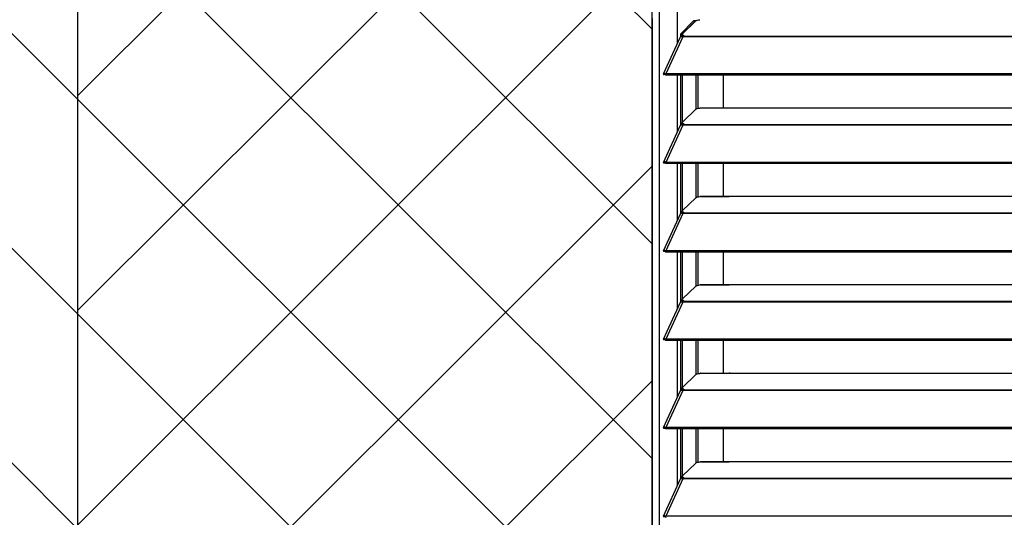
# Model space of a CAD drawing. Header units: millimetres. Extents: x 0 to 39025, y -31299 to 8400.
# Tile 228 of 256: x 15092 to 15606, y -9366 to -9106. Entities that reach past the tile are written whole.
import ezdxf

# ---------------------------------------------------------------- set-up
doc = ezdxf.new("R2010")
doc.units = ezdxf.units.MM
for name, color, linetype in [('ODMIKI funkcionalni', 253, 'Continuous'), ('ODMIKI varnostni', 252, 'Continuous'), ('SREDNJICE_IN_TOCKE', 252, 'Continuous')]:
    doc.layers.add(name, color=color, linetype=linetype)

# ---------------------------------------------------------------- blocks, each defined once
blk = doc.blocks.new('*U55')
at = {"lineweight": 25}
for points in [[(0, 17.6), (0, 17.6), (0, 1242.58), (0, 1242.58)], [(3.9, 17.6), (3.9, 17.6), (3.9, 1243.27), (3.9, 1243.27)], [(13.29, 518.67), (13.29, 518.67), (13.29, 548.44), (13.29, 548.44)], [(0, 531.77), (0, 531.77), (0, 17.6), (0, 17.6)], [(14.97, 523.75), (14.97, 523.75), (21.71, 530.66), (21.71, 530.66)], [(22.84, 530.6), (22.84, 530.6), (15.84, 523.91), (15.84, 523.91)], [(19.28, 527.2), (19.28, 527.2), (22.66, 530.66), (22.66, 530.66)], [(22.66, 530.66), (22.66, 530.66), (21.71, 530.66), (21.71, 530.66)], [(6.04, 502.88), (6.04, 502.88), (14.94, 522.27), (14.94, 522.27)], [(16.11, 522.28), (16.11, 522.28), (7.19, 502.86), (7.19, 502.86)], [(15.73, 523.75), (15.73, 523.75), (14.97, 523.75), (14.97, 523.75)], [(14.97, 522.26), (14.97, 522.26), (14.97, 523.75), (14.97, 523.75)], [(15.61, 522.45), (15.61, 522.45), (15.78, 522.63), (15.78, 522.63)], [(15.7, 522.86), (15.7, 522.86), (15.7, 523.62), (15.7, 523.62)], [(16.67, 522.28), (16.67, 522.28), (16.11, 522.28), (16.11, 522.28)], [(16.11, 522.28), (16.11, 522.28), (16.11, 522.28), (16.11, 522.28)], [(16.11, 522.28), (16.11, 522.28), (16.11, 522.28), (16.11, 522.28)], [(16.19, 522.28), (16.19, 522.28), (16.23, 522.33), (16.23, 522.33)], [(16.67, 522.94), (16.67, 522.94), (16.67, 522.5), (16.67, 522.5)], [(965.3, 522.5), (965.3, 522.5), (16.67, 522.5), (16.67, 522.5)], [(965.3, 522.28), (965.3, 522.28), (16.67, 522.28), (16.67, 522.28)], [(6.87, 502.49), (6.87, 502.49), (6.11, 502.48), (6.11, 502.48)], [(6.81, 502.51), (6.81, 502.51), (6.87, 502.49), (6.87, 502.49)], [(7.19, 502.86), (7.19, 502.86), (7.21, 502.85), (7.21, 502.85)], [(7.19, 502.2), (7.19, 502.2), (7.19, 502.86), (7.19, 502.86)], [(7.19, 502.2), (7.19, 502.2), (7.21, 502.2), (7.21, 502.2)], [(965.3, 502.85), (965.3, 502.85), (7.21, 502.85), (7.21, 502.85)], [(7.21, 502.2), (7.21, 502.2), (7.21, 502.85), (7.21, 502.85)], [(965.3, 502.2), (965.3, 502.2), (7.21, 502.2), (7.21, 502.2)], [(13.29, 472.43), (13.29, 472.43), (13.29, 502.2), (13.29, 502.2)], [(14.97, 476.03), (14.97, 476.03), (14.97, 502.2), (14.97, 502.2)], [(15.92, 477.75), (15.92, 477.75), (15.92, 502.2), (15.92, 502.2)], [(23.02, 484.48), (23.02, 484.48), (23.02, 502.2), (23.02, 502.2)], [(23.96, 502.2), (23.96, 502.2), (23.96, 484.83), (23.96, 484.83)], [(37.31, 485.06), (37.31, 485.06), (37.31, 502.2), (37.31, 502.2)], [(22.84, 484.36), (22.84, 484.36), (15.84, 477.67), (15.84, 477.67)], [(42, 484.97), (42, 484.97), (25, 484.97), (25, 484.97)], [(25.24, 485.06), (25.24, 485.06), (40.34, 485.06), (40.34, 485.06)], [(310, 484.97), (310, 484.97), (42, 484.97), (42, 484.97)], [(6.04, 456.64), (6.04, 456.64), (14.94, 476.03), (14.94, 476.03)], [(16.11, 476.05), (16.11, 476.05), (7.19, 456.62), (7.19, 456.62)], [(15.61, 476.22), (15.61, 476.22), (15.78, 476.39), (15.78, 476.39)], [(15.7, 476.62), (15.7, 476.62), (15.7, 477.39), (15.7, 477.39)], [(16.67, 476.05), (16.67, 476.05), (16.11, 476.05), (16.11, 476.05)], [(16.11, 476.05), (16.11, 476.05), (16.11, 476.05), (16.11, 476.05)], [(16.11, 476.05), (16.11, 476.05), (16.11, 476.05), (16.11, 476.05)], [(16.19, 476.05), (16.19, 476.05), (16.23, 476.09), (16.23, 476.09)], [(16.67, 476.7), (16.67, 476.7), (16.67, 476.27), (16.67, 476.27)], [(965.3, 476.27), (965.3, 476.27), (16.67, 476.27), (16.67, 476.27)], [(965.3, 476.05), (965.3, 476.05), (16.67, 476.05), (16.67, 476.05)], [(6.87, 456.25), (6.87, 456.25), (6.11, 456.25), (6.11, 456.25)], [(6.81, 456.27), (6.81, 456.27), (6.87, 456.25), (6.87, 456.25)], [(7.19, 456.62), (7.19, 456.62), (7.21, 456.62), (7.21, 456.62)], [(7.19, 455.97), (7.19, 455.97), (7.19, 456.62), (7.19, 456.62)], [(7.19, 455.97), (7.19, 455.97), (7.21, 455.96), (7.21, 455.96)], [(965.3, 456.62), (965.3, 456.62), (7.21, 456.62), (7.21, 456.62)], [(7.21, 455.96), (7.21, 455.96), (7.21, 456.62), (7.21, 456.62)], [(965.3, 455.96), (965.3, 455.96), (7.21, 455.96), (7.21, 455.96)], [(13.29, 426.19), (13.29, 426.19), (13.29, 455.96), (13.29, 455.96)], [(14.97, 429.79), (14.97, 429.79), (14.97, 455.96), (14.97, 455.96)], [(15.92, 431.52), (15.92, 431.52), (15.92, 455.96), (15.92, 455.96)], [(23.02, 438.24), (23.02, 438.24), (23.02, 455.96), (23.02, 455.96)], [(23.96, 455.96), (23.96, 455.96), (23.96, 438.59), (23.96, 438.59)], [(37.31, 438.82), (37.31, 438.82), (37.31, 455.96), (37.31, 455.96)], [(22.84, 438.13), (22.84, 438.13), (15.84, 431.44), (15.84, 431.44)], [(42, 438.74), (42, 438.74), (25, 438.74), (25, 438.74)], [(25.24, 438.82), (25.24, 438.82), (40.34, 438.82), (40.34, 438.82)], [(310, 438.74), (310, 438.74), (42, 438.74), (42, 438.74)], [(6.04, 410.41), (6.04, 410.41), (14.94, 429.79), (14.94, 429.79)], [(16.11, 429.81), (16.11, 429.81), (7.19, 410.38), (7.19, 410.38)], [(13.29, 427.57), (13.29, 427.57), (13.65, 426.98), (13.65, 426.98)], [(15.61, 429.99), (15.61, 429.99), (15.78, 430.16), (15.78, 430.16)], [(15.7, 430.38), (15.7, 430.38), (15.7, 431.15), (15.7, 431.15)], [(16.11, 429.82), (16.11, 429.82), (16.11, 429.81), (16.11, 429.81)], [(16.11, 429.81), (16.11, 429.81), (16.11, 429.82), (16.11, 429.82)], [(16.67, 429.81), (16.67, 429.81), (16.11, 429.81), (16.11, 429.81)], [(16.19, 429.81), (16.19, 429.81), (16.23, 429.85), (16.23, 429.85)], [(16.67, 430.47), (16.67, 430.47), (16.67, 430.04), (16.67, 430.04)], [(965.3, 430.04), (965.3, 430.04), (16.67, 430.04), (16.67, 430.04)], [(965.3, 429.81), (965.3, 429.81), (16.67, 429.81), (16.67, 429.81)], [(6.87, 410.02), (6.87, 410.02), (6.11, 410.02), (6.11, 410.02)], [(6.81, 410.04), (6.81, 410.04), (6.87, 410.02), (6.87, 410.02)], [(7.19, 410.38), (7.19, 410.38), (7.21, 410.38), (7.21, 410.38)], [(7.19, 409.73), (7.19, 409.73), (7.19, 410.38), (7.19, 410.38)], [(7.19, 409.73), (7.19, 409.73), (7.21, 409.73), (7.21, 409.73)], [(965.3, 410.38), (965.3, 410.38), (7.21, 410.38), (7.21, 410.38)], [(7.21, 409.73), (7.21, 409.73), (7.21, 410.38), (7.21, 410.38)], [(965.3, 409.73), (965.3, 409.73), (7.21, 409.73), (7.21, 409.73)], [(13.29, 379.95), (13.29, 379.95), (13.29, 409.73), (13.29, 409.73)], [(14.97, 383.56), (14.97, 383.56), (14.97, 409.73), (14.97, 409.73)], [(15.92, 385.28), (15.92, 385.28), (15.92, 409.73), (15.92, 409.73)], [(23.02, 392), (23.02, 392), (23.02, 409.73), (23.02, 409.73)], [(23.96, 409.73), (23.96, 409.73), (23.96, 392.35), (23.96, 392.35)], [(37.31, 392.58), (37.31, 392.58), (37.31, 409.73), (37.31, 409.73)], [(22.84, 391.89), (22.84, 391.89), (15.84, 385.2), (15.84, 385.2)], [(42, 392.51), (42, 392.51), (25, 392.51), (25, 392.51)], [(25.24, 392.58), (25.24, 392.58), (40.34, 392.58), (40.34, 392.58)], [(310, 392.51), (310, 392.51), (42, 392.51), (42, 392.51)], [(6.04, 364.17), (6.04, 364.17), (14.94, 383.56), (14.94, 383.56)], [(16.11, 383.58), (16.11, 383.58), (7.19, 364.15), (7.19, 364.15)], [(15.61, 383.75), (15.61, 383.75), (15.78, 383.93), (15.78, 383.93)], [(15.7, 384.15), (15.7, 384.15), (15.7, 384.91), (15.7, 384.91)], [(16.67, 383.58), (16.67, 383.58), (16.11, 383.58), (16.11, 383.58)], [(16.11, 383.58), (16.11, 383.58), (16.11, 383.58), (16.11, 383.58)], [(16.11, 383.58), (16.11, 383.58), (16.11, 383.58), (16.11, 383.58)], [(16.19, 383.58), (16.19, 383.58), (16.23, 383.62), (16.23, 383.62)], [(16.67, 384.23), (16.67, 384.23), (16.67, 383.8), (16.67, 383.8)], [(965.3, 383.8), (965.3, 383.8), (16.67, 383.8), (16.67, 383.8)], [(965.3, 383.58), (965.3, 383.58), (16.67, 383.58), (16.67, 383.58)], [(6.87, 363.78), (6.87, 363.78), (6.11, 363.78), (6.11, 363.78)], [(6.81, 363.81), (6.81, 363.81), (6.87, 363.78), (6.87, 363.78)], [(7.19, 364.15), (7.19, 364.15), (7.21, 364.15), (7.21, 364.15)], [(7.19, 363.49), (7.19, 363.49), (7.19, 364.15), (7.19, 364.15)], [(7.19, 363.49), (7.19, 363.49), (7.21, 363.49), (7.21, 363.49)], [(965.3, 364.15), (965.3, 364.15), (7.21, 364.15), (7.21, 364.15)], [(7.21, 363.49), (7.21, 363.49), (7.21, 364.15), (7.21, 364.15)], [(965.3, 363.49), (965.3, 363.49), (7.21, 363.49), (7.21, 363.49)], [(13.29, 333.72), (13.29, 333.72), (13.29, 363.49), (13.29, 363.49)], [(14.97, 337.32), (14.97, 337.32), (14.97, 363.49), (14.97, 363.49)], [(15.92, 339.04), (15.92, 339.04), (15.92, 363.49), (15.92, 363.49)], [(23.02, 345.77), (23.02, 345.77), (23.02, 363.49), (23.02, 363.49)], [(23.96, 363.49), (23.96, 363.49), (23.96, 346.12), (23.96, 346.12)], [(37.31, 346.35), (37.31, 346.35), (37.31, 363.49), (37.31, 363.49)], [(22.84, 345.65), (22.84, 345.65), (15.84, 338.96), (15.84, 338.96)], [(42, 346.27), (42, 346.27), (25, 346.27), (25, 346.27)], [(25.24, 346.35), (25.24, 346.35), (40.34, 346.35), (40.34, 346.35)], [(310, 346.27), (310, 346.27), (42, 346.27), (42, 346.27)], [(6.04, 317.94), (6.04, 317.94), (14.94, 337.33), (14.94, 337.33)], [(16.11, 337.34), (16.11, 337.34), (7.19, 317.92), (7.19, 317.92)], [(15.61, 337.51), (15.61, 337.51), (15.78, 337.69), (15.78, 337.69)], [(15.7, 337.92), (15.7, 337.92), (15.7, 338.68), (15.7, 338.68)], [(16.67, 337.34), (16.67, 337.34), (16.11, 337.34), (16.11, 337.34)], [(16.11, 337.34), (16.11, 337.34), (16.11, 337.34), (16.11, 337.34)], [(16.11, 337.34), (16.11, 337.34), (16.11, 337.34), (16.11, 337.34)], [(16.19, 337.34), (16.19, 337.34), (16.23, 337.38), (16.23, 337.38)], [(16.67, 337.99), (16.67, 337.99), (16.67, 337.56), (16.67, 337.56)], [(965.3, 337.56), (965.3, 337.56), (16.67, 337.56), (16.67, 337.56)], [(965.3, 337.34), (965.3, 337.34), (16.67, 337.34), (16.67, 337.34)], [(6.87, 317.55), (6.87, 317.55), (6.11, 317.54), (6.11, 317.54)], [(6.81, 317.57), (6.81, 317.57), (6.87, 317.55), (6.87, 317.55)], [(7.19, 317.26), (7.19, 317.26), (7.19, 317.92), (7.19, 317.92)], [(7.19, 317.92), (7.19, 317.92), (7.21, 317.91), (7.21, 317.91)], [(7.19, 317.26), (7.19, 317.26), (7.21, 317.26), (7.21, 317.26)], [(7.21, 317.26), (7.21, 317.26), (7.21, 317.91), (7.21, 317.91)], [(965.3, 317.91), (965.3, 317.91), (7.21, 317.91), (7.21, 317.91)], [(965.3, 317.26), (965.3, 317.26), (7.21, 317.26), (7.21, 317.26)], [(13.29, 287.49), (13.29, 287.49), (13.29, 317.26), (13.29, 317.26)], [(14.97, 291.09), (14.97, 291.09), (14.97, 317.26), (14.97, 317.26)], [(15.92, 292.81), (15.92, 292.81), (15.92, 317.26), (15.92, 317.26)], [(23.02, 299.54), (23.02, 299.54), (23.02, 317.26), (23.02, 317.26)], [(23.96, 317.26), (23.96, 317.26), (23.96, 299.88), (23.96, 299.88)], [(37.31, 300.12), (37.31, 300.12), (37.31, 317.26), (37.31, 317.26)], [(22.84, 299.41), (22.84, 299.41), (15.84, 292.73), (15.84, 292.73)], [(42, 300.04), (42, 300.04), (25, 300.04), (25, 300.04)], [(25.24, 300.12), (25.24, 300.12), (40.34, 300.12), (40.34, 300.12)], [(310, 300.04), (310, 300.04), (42, 300.04), (42, 300.04)], [(6.04, 271.7), (6.04, 271.7), (14.94, 291.09), (14.94, 291.09)], [(16.11, 291.1), (16.11, 291.1), (7.19, 271.68), (7.19, 271.68)], [(15.61, 291.28), (15.61, 291.28), (15.78, 291.45), (15.78, 291.45)], [(15.7, 291.68), (15.7, 291.68), (15.7, 292.44), (15.7, 292.44)], [(16.11, 291.11), (16.11, 291.11), (16.11, 291.1), (16.11, 291.1)], [(16.11, 291.1), (16.11, 291.1), (16.11, 291.11), (16.11, 291.11)], [(16.67, 291.1), (16.67, 291.1), (16.11, 291.1), (16.11, 291.1)], [(16.19, 291.1), (16.19, 291.1), (16.23, 291.15), (16.23, 291.15)], [(16.67, 291.76), (16.67, 291.76), (16.67, 291.32), (16.67, 291.32)], [(965.3, 291.32), (965.3, 291.32), (16.67, 291.32), (16.67, 291.32)], [(965.3, 291.1), (965.3, 291.1), (16.67, 291.1), (16.67, 291.1)], [(6.87, 271.31), (6.87, 271.31), (6.11, 271.31), (6.11, 271.31)], [(6.81, 271.33), (6.81, 271.33), (6.87, 271.31), (6.87, 271.31)], [(7.19, 271.03), (7.19, 271.03), (7.19, 271.68), (7.19, 271.68)], [(7.19, 271.68), (7.19, 271.68), (7.21, 271.68), (7.21, 271.68)], [(7.19, 271.03), (7.19, 271.03), (7.21, 271.02), (7.21, 271.02)], [(965.3, 271.68), (965.3, 271.68), (7.21, 271.68), (7.21, 271.68)], [(7.21, 271.02), (7.21, 271.02), (7.21, 271.68), (7.21, 271.68)]]:
    blk.add_open_spline(points, degree=3, dxfattribs=at)
for points, knots in [([(22.84, 530.6), (22.84, 530.6), (23.16, 530.81), (23.16, 530.81), (23.16, 530.81), (23.66, 530.99), (23.66, 530.99), (23.66, 530.99), (24.29, 531.13), (24.29, 531.13), (24.29, 531.13), (25, 531.21), (25, 531.21)], [0, 0, 0, 0, 1, 1, 1, 2, 2, 2, 3, 3, 3, 4, 4, 4, 4]), ([(14.96, 522.26), (14.96, 522.26), (15.05, 522.4), (15.05, 522.4), (15.05, 522.4), (15.38, 522.5), (15.38, 522.5), (15.38, 522.5), (15.83, 522.41), (15.83, 522.41), (15.83, 522.41), (16.11, 522.28), (16.11, 522.28)], [0, 0, 0, 0, 1, 1, 1, 2, 2, 2, 3, 3, 3, 4, 4, 4, 4]), ([(16.67, 522.94), (16.67, 522.94), (16.37, 523.03), (16.37, 523.03), (16.37, 523.03), (16.12, 523.14), (16.12, 523.14), (16.12, 523.14), (15.93, 523.26), (15.93, 523.26), (15.93, 523.26), (15.79, 523.38), (15.79, 523.38), (15.79, 523.38), (15.71, 523.52), (15.71, 523.52), (15.71, 523.52), (15.7, 523.65), (15.7, 523.65), (15.7, 523.65), (15.74, 523.78), (15.74, 523.78), (15.74, 523.78), (15.84, 523.91), (15.84, 523.91)], [0, 0, 0, 0, 1, 1, 1, 2, 2, 2, 3, 3, 3, 4, 4, 4, 5, 5, 5, 6, 6, 6, 7, 7, 7, 8, 8, 8, 8]), ([(15.7, 522.86), (15.7, 522.86), (15.71, 522.75), (15.71, 522.75), (15.71, 522.75), (15.79, 522.62), (15.79, 522.62), (15.79, 522.62), (15.93, 522.5), (15.93, 522.5), (15.93, 522.5), (16.12, 522.38), (16.12, 522.38), (16.12, 522.38), (16.33, 522.28), (16.33, 522.28)], [0, 0, 0, 0, 1, 1, 1, 2, 2, 2, 3, 3, 3, 4, 4, 4, 5, 5, 5, 5]), ([(16.67, 522.5), (16.67, 522.5), (16.67, 522.48), (16.67, 522.48), (16.67, 522.48), (16.67, 522.46), (16.67, 522.46), (16.67, 522.46), (16.67, 522.43), (16.67, 522.43), (16.67, 522.43), (16.67, 522.41), (16.67, 522.41), (16.67, 522.41), (16.67, 522.38), (16.67, 522.38), (16.67, 522.38), (16.67, 522.35), (16.67, 522.35), (16.67, 522.35), (16.67, 522.32), (16.67, 522.32), (16.67, 522.32), (16.67, 522.28), (16.67, 522.28)], [0, 0, 0, 0, 1, 1, 1, 2, 2, 2, 3, 3, 3, 4, 4, 4, 5, 5, 5, 6, 6, 6, 7, 7, 7, 8, 8, 8, 8]), ([(7.19, 502.86), (7.19, 502.86), (6.7, 503.06), (6.7, 503.06), (6.7, 503.06), (6.29, 503.07), (6.29, 503.07), (6.29, 503.07), (6.05, 502.9), (6.05, 502.9), (6.05, 502.9), (6.03, 502.63), (6.03, 502.63), (6.03, 502.63), (6.11, 502.48), (6.11, 502.48)], [0, 0, 0, 0, 1, 1, 1, 2, 2, 2, 3, 3, 3, 4, 4, 4, 5, 5, 5, 5]), ([(7.19, 502.2), (7.19, 502.2), (6.94, 502.46), (6.94, 502.46), (6.94, 502.46), (6.78, 502.54), (6.78, 502.54), (6.78, 502.54), (6.79, 502.53), (6.79, 502.53)], [0, 0, 0, 0, 1, 1, 1, 2, 2, 2, 3, 3, 3, 3]), ([(22.84, 484.36), (22.84, 484.36), (23.16, 484.58), (23.16, 484.58), (23.16, 484.58), (23.66, 484.75), (23.66, 484.75), (23.66, 484.75), (24.29, 484.9), (24.29, 484.9), (24.29, 484.9), (25, 484.97), (25, 484.97)], [0, 0, 0, 0, 1, 1, 1, 2, 2, 2, 3, 3, 3, 4, 4, 4, 4]), ([(25.24, 485.03), (25.24, 485.03), (25.12, 485.04), (25.12, 485.04), (25.12, 485.04), (25.04, 485), (25.04, 485), (25.04, 485), (25, 484.97), (25, 484.97)], [0, 0, 0, 0, 1, 1, 1, 2, 2, 2, 3, 3, 3, 3]), ([(42, 484.97), (42, 484.97), (40.88, 485.03), (40.88, 485.03), (40.88, 485.03), (40.34, 485.03), (40.34, 485.03)], [0, 0, 0, 0, 1, 1, 1, 2, 2, 2, 2]), ([(14.96, 476.02), (14.96, 476.02), (15.05, 476.16), (15.05, 476.16), (15.05, 476.16), (15.38, 476.26), (15.38, 476.26), (15.38, 476.26), (15.83, 476.18), (15.83, 476.18), (15.83, 476.18), (16.11, 476.05), (16.11, 476.05)], [0, 0, 0, 0, 1, 1, 1, 2, 2, 2, 3, 3, 3, 4, 4, 4, 4]), ([(16.67, 476.7), (16.67, 476.7), (16.37, 476.8), (16.37, 476.8), (16.37, 476.8), (16.12, 476.9), (16.12, 476.9), (16.12, 476.9), (15.93, 477.03), (15.93, 477.03), (15.93, 477.03), (15.79, 477.15), (15.79, 477.15), (15.79, 477.15), (15.71, 477.28), (15.71, 477.28), (15.71, 477.28), (15.7, 477.42), (15.7, 477.42), (15.7, 477.42), (15.74, 477.54), (15.74, 477.54), (15.74, 477.54), (15.84, 477.67), (15.84, 477.67)], [0, 0, 0, 0, 1, 1, 1, 2, 2, 2, 3, 3, 3, 4, 4, 4, 5, 5, 5, 6, 6, 6, 7, 7, 7, 8, 8, 8, 8]), ([(15.7, 476.62), (15.7, 476.62), (15.71, 476.51), (15.71, 476.51), (15.71, 476.51), (15.79, 476.39), (15.79, 476.39), (15.79, 476.39), (15.93, 476.26), (15.93, 476.26), (15.93, 476.26), (16.12, 476.14), (16.12, 476.14), (16.12, 476.14), (16.33, 476.05), (16.33, 476.05)], [0, 0, 0, 0, 1, 1, 1, 2, 2, 2, 3, 3, 3, 4, 4, 4, 5, 5, 5, 5]), ([(16.67, 476.27), (16.67, 476.27), (16.67, 476.24), (16.67, 476.24), (16.67, 476.24), (16.67, 476.22), (16.67, 476.22), (16.67, 476.22), (16.67, 476.2), (16.67, 476.2), (16.67, 476.2), (16.67, 476.17), (16.67, 476.17), (16.67, 476.17), (16.67, 476.15), (16.67, 476.15), (16.67, 476.15), (16.67, 476.12), (16.67, 476.12), (16.67, 476.12), (16.67, 476.08), (16.67, 476.08), (16.67, 476.08), (16.67, 476.05), (16.67, 476.05)], [0, 0, 0, 0, 1, 1, 1, 2, 2, 2, 3, 3, 3, 4, 4, 4, 5, 5, 5, 6, 6, 6, 7, 7, 7, 8, 8, 8, 8]), ([(7.19, 456.62), (7.19, 456.62), (6.7, 456.83), (6.7, 456.83), (6.7, 456.83), (6.29, 456.83), (6.29, 456.83), (6.29, 456.83), (6.05, 456.67), (6.05, 456.67), (6.05, 456.67), (6.03, 456.4), (6.03, 456.4), (6.03, 456.4), (6.11, 456.25), (6.11, 456.25)], [0, 0, 0, 0, 1, 1, 1, 2, 2, 2, 3, 3, 3, 4, 4, 4, 5, 5, 5, 5]), ([(7.19, 455.97), (7.19, 455.97), (6.94, 456.22), (6.94, 456.22), (6.94, 456.22), (6.78, 456.3), (6.78, 456.3), (6.78, 456.3), (6.79, 456.3), (6.79, 456.3)], [0, 0, 0, 0, 1, 1, 1, 2, 2, 2, 3, 3, 3, 3]), ([(22.84, 438.13), (22.84, 438.13), (23.16, 438.34), (23.16, 438.34), (23.16, 438.34), (23.66, 438.52), (23.66, 438.52), (23.66, 438.52), (24.29, 438.66), (24.29, 438.66), (24.29, 438.66), (25, 438.74), (25, 438.74)], [0, 0, 0, 0, 1, 1, 1, 2, 2, 2, 3, 3, 3, 4, 4, 4, 4]), ([(25.24, 438.8), (25.24, 438.8), (25.12, 438.8), (25.12, 438.8), (25.12, 438.8), (25.04, 438.77), (25.04, 438.77), (25.04, 438.77), (25, 438.74), (25, 438.74)], [0, 0, 0, 0, 1, 1, 1, 2, 2, 2, 3, 3, 3, 3]), ([(42, 438.74), (42, 438.74), (40.88, 438.79), (40.88, 438.79), (40.88, 438.79), (40.34, 438.8), (40.34, 438.8)], [0, 0, 0, 0, 1, 1, 1, 2, 2, 2, 2]), ([(14.96, 429.78), (14.96, 429.78), (15.05, 429.93), (15.05, 429.93), (15.05, 429.93), (15.38, 430.03), (15.38, 430.03), (15.38, 430.03), (15.83, 429.94), (15.83, 429.94), (15.83, 429.94), (16.11, 429.82), (16.11, 429.82)], [0, 0, 0, 0, 1, 1, 1, 2, 2, 2, 3, 3, 3, 4, 4, 4, 4]), ([(16.67, 430.47), (16.67, 430.47), (16.37, 430.56), (16.37, 430.56), (16.37, 430.56), (16.12, 430.67), (16.12, 430.67), (16.12, 430.67), (15.93, 430.79), (15.93, 430.79), (15.93, 430.79), (15.79, 430.92), (15.79, 430.92), (15.79, 430.92), (15.71, 431.04), (15.71, 431.04), (15.71, 431.04), (15.7, 431.18), (15.7, 431.18), (15.7, 431.18), (15.74, 431.31), (15.74, 431.31), (15.74, 431.31), (15.84, 431.44), (15.84, 431.44)], [0, 0, 0, 0, 1, 1, 1, 2, 2, 2, 3, 3, 3, 4, 4, 4, 5, 5, 5, 6, 6, 6, 7, 7, 7, 8, 8, 8, 8]), ([(15.7, 430.38), (15.7, 430.38), (15.71, 430.28), (15.71, 430.28), (15.71, 430.28), (15.79, 430.15), (15.79, 430.15), (15.79, 430.15), (15.93, 430.02), (15.93, 430.02), (15.93, 430.02), (16.12, 429.91), (16.12, 429.91), (16.12, 429.91), (16.33, 429.81), (16.33, 429.81)], [0, 0, 0, 0, 1, 1, 1, 2, 2, 2, 3, 3, 3, 4, 4, 4, 5, 5, 5, 5]), ([(16.67, 430.04), (16.67, 430.04), (16.67, 430.01), (16.67, 430.01), (16.67, 430.01), (16.67, 429.99), (16.67, 429.99), (16.67, 429.99), (16.67, 429.96), (16.67, 429.96), (16.67, 429.96), (16.67, 429.94), (16.67, 429.94), (16.67, 429.94), (16.67, 429.91), (16.67, 429.91), (16.67, 429.91), (16.67, 429.88), (16.67, 429.88), (16.67, 429.88), (16.67, 429.84), (16.67, 429.84), (16.67, 429.84), (16.67, 429.81), (16.67, 429.81)], [0, 0, 0, 0, 1, 1, 1, 2, 2, 2, 3, 3, 3, 4, 4, 4, 5, 5, 5, 6, 6, 6, 7, 7, 7, 8, 8, 8, 8]), ([(7.19, 410.38), (7.19, 410.38), (6.7, 410.59), (6.7, 410.59), (6.7, 410.59), (6.29, 410.6), (6.29, 410.6), (6.29, 410.6), (6.05, 410.43), (6.05, 410.43), (6.05, 410.43), (6.03, 410.16), (6.03, 410.16), (6.03, 410.16), (6.11, 410.02), (6.11, 410.02)], [0, 0, 0, 0, 1, 1, 1, 2, 2, 2, 3, 3, 3, 4, 4, 4, 5, 5, 5, 5]), ([(7.19, 409.73), (7.19, 409.73), (6.94, 409.99), (6.94, 409.99), (6.94, 409.99), (6.78, 410.07), (6.78, 410.07), (6.78, 410.07), (6.79, 410.06), (6.79, 410.06)], [0, 0, 0, 0, 1, 1, 1, 2, 2, 2, 3, 3, 3, 3]), ([(22.84, 391.89), (22.84, 391.89), (23.16, 392.1), (23.16, 392.1), (23.16, 392.1), (23.66, 392.29), (23.66, 392.29), (23.66, 392.29), (24.29, 392.42), (24.29, 392.42), (24.29, 392.42), (25, 392.51), (25, 392.51)], [0, 0, 0, 0, 1, 1, 1, 2, 2, 2, 3, 3, 3, 4, 4, 4, 4]), ([(25.24, 392.56), (25.24, 392.56), (25.12, 392.56), (25.12, 392.56), (25.12, 392.56), (25.04, 392.54), (25.04, 392.54), (25.04, 392.54), (25, 392.51), (25, 392.51)], [0, 0, 0, 0, 1, 1, 1, 2, 2, 2, 3, 3, 3, 3]), ([(42, 392.51), (42, 392.51), (40.88, 392.56), (40.88, 392.56), (40.88, 392.56), (40.34, 392.56), (40.34, 392.56)], [0, 0, 0, 0, 1, 1, 1, 2, 2, 2, 2]), ([(14.96, 383.55), (14.96, 383.55), (15.05, 383.69), (15.05, 383.69), (15.05, 383.69), (15.38, 383.79), (15.38, 383.79), (15.38, 383.79), (15.83, 383.71), (15.83, 383.71), (15.83, 383.71), (16.11, 383.58), (16.11, 383.58)], [0, 0, 0, 0, 1, 1, 1, 2, 2, 2, 3, 3, 3, 4, 4, 4, 4]), ([(16.67, 384.23), (16.67, 384.23), (16.37, 384.32), (16.37, 384.32), (16.37, 384.32), (16.12, 384.44), (16.12, 384.44), (16.12, 384.44), (15.93, 384.55), (15.93, 384.55), (15.93, 384.55), (15.79, 384.68), (15.79, 384.68), (15.79, 384.68), (15.71, 384.81), (15.71, 384.81), (15.71, 384.81), (15.7, 384.94), (15.7, 384.94), (15.7, 384.94), (15.74, 385.07), (15.74, 385.07), (15.74, 385.07), (15.84, 385.2), (15.84, 385.2)], [0, 0, 0, 0, 1, 1, 1, 2, 2, 2, 3, 3, 3, 4, 4, 4, 5, 5, 5, 6, 6, 6, 7, 7, 7, 8, 8, 8, 8]), ([(15.7, 384.15), (15.7, 384.15), (15.71, 384.05), (15.71, 384.05), (15.71, 384.05), (15.79, 383.91), (15.79, 383.91), (15.79, 383.91), (15.93, 383.79), (15.93, 383.79), (15.93, 383.79), (16.12, 383.67), (16.12, 383.67), (16.12, 383.67), (16.33, 383.58), (16.33, 383.58)], [0, 0, 0, 0, 1, 1, 1, 2, 2, 2, 3, 3, 3, 4, 4, 4, 5, 5, 5, 5]), ([(16.67, 383.8), (16.67, 383.8), (16.67, 383.78), (16.67, 383.78), (16.67, 383.78), (16.67, 383.76), (16.67, 383.76), (16.67, 383.76), (16.67, 383.73), (16.67, 383.73), (16.67, 383.73), (16.67, 383.71), (16.67, 383.71), (16.67, 383.71), (16.67, 383.68), (16.67, 383.68), (16.67, 383.68), (16.67, 383.64), (16.67, 383.64), (16.67, 383.64), (16.67, 383.61), (16.67, 383.61), (16.67, 383.61), (16.67, 383.58), (16.67, 383.58)], [0, 0, 0, 0, 1, 1, 1, 2, 2, 2, 3, 3, 3, 4, 4, 4, 5, 5, 5, 6, 6, 6, 7, 7, 7, 8, 8, 8, 8]), ([(7.19, 364.15), (7.19, 364.15), (6.7, 364.35), (6.7, 364.35), (6.7, 364.35), (6.29, 364.36), (6.29, 364.36), (6.29, 364.36), (6.05, 364.2), (6.05, 364.2), (6.05, 364.2), (6.03, 363.93), (6.03, 363.93), (6.03, 363.93), (6.11, 363.78), (6.11, 363.78)], [0, 0, 0, 0, 1, 1, 1, 2, 2, 2, 3, 3, 3, 4, 4, 4, 5, 5, 5, 5]), ([(7.19, 363.49), (7.19, 363.49), (6.94, 363.75), (6.94, 363.75), (6.94, 363.75), (6.78, 363.84), (6.78, 363.84), (6.78, 363.84), (6.79, 363.83), (6.79, 363.83)], [0, 0, 0, 0, 1, 1, 1, 2, 2, 2, 3, 3, 3, 3]), ([(22.84, 345.65), (22.84, 345.65), (23.16, 345.87), (23.16, 345.87), (23.16, 345.87), (23.66, 346.05), (23.66, 346.05), (23.66, 346.05), (24.29, 346.19), (24.29, 346.19), (24.29, 346.19), (25, 346.27), (25, 346.27)], [0, 0, 0, 0, 1, 1, 1, 2, 2, 2, 3, 3, 3, 4, 4, 4, 4]), ([(25.24, 346.33), (25.24, 346.33), (25.12, 346.33), (25.12, 346.33), (25.12, 346.33), (25.04, 346.3), (25.04, 346.3), (25.04, 346.3), (25, 346.27), (25, 346.27)], [0, 0, 0, 0, 1, 1, 1, 2, 2, 2, 3, 3, 3, 3]), ([(42, 346.27), (42, 346.27), (40.88, 346.33), (40.88, 346.33), (40.88, 346.33), (40.34, 346.33), (40.34, 346.33)], [0, 0, 0, 0, 1, 1, 1, 2, 2, 2, 2]), ([(14.96, 337.31), (14.96, 337.31), (15.05, 337.45), (15.05, 337.45), (15.05, 337.45), (15.38, 337.55), (15.38, 337.55), (15.38, 337.55), (15.83, 337.48), (15.83, 337.48), (15.83, 337.48), (16.11, 337.34), (16.11, 337.34)], [0, 0, 0, 0, 1, 1, 1, 2, 2, 2, 3, 3, 3, 4, 4, 4, 4]), ([(16.67, 337.99), (16.67, 337.99), (16.37, 338.09), (16.37, 338.09), (16.37, 338.09), (16.12, 338.2), (16.12, 338.2), (16.12, 338.2), (15.93, 338.32), (15.93, 338.32), (15.93, 338.32), (15.79, 338.45), (15.79, 338.45), (15.79, 338.45), (15.71, 338.57), (15.71, 338.57), (15.71, 338.57), (15.7, 338.71), (15.7, 338.71), (15.7, 338.71), (15.74, 338.84), (15.74, 338.84), (15.74, 338.84), (15.84, 338.96), (15.84, 338.96)], [0, 0, 0, 0, 1, 1, 1, 2, 2, 2, 3, 3, 3, 4, 4, 4, 5, 5, 5, 6, 6, 6, 7, 7, 7, 8, 8, 8, 8]), ([(15.7, 337.92), (15.7, 337.92), (15.71, 337.81), (15.71, 337.81), (15.71, 337.81), (15.79, 337.68), (15.79, 337.68), (15.79, 337.68), (15.93, 337.55), (15.93, 337.55), (15.93, 337.55), (16.12, 337.43), (16.12, 337.43), (16.12, 337.43), (16.33, 337.34), (16.33, 337.34)], [0, 0, 0, 0, 1, 1, 1, 2, 2, 2, 3, 3, 3, 4, 4, 4, 5, 5, 5, 5]), ([(16.67, 337.56), (16.67, 337.56), (16.67, 337.54), (16.67, 337.54), (16.67, 337.54), (16.67, 337.52), (16.67, 337.52), (16.67, 337.52), (16.67, 337.5), (16.67, 337.5), (16.67, 337.5), (16.67, 337.47), (16.67, 337.47), (16.67, 337.47), (16.67, 337.44), (16.67, 337.44), (16.67, 337.44), (16.67, 337.41), (16.67, 337.41), (16.67, 337.41), (16.67, 337.38), (16.67, 337.38), (16.67, 337.38), (16.67, 337.34), (16.67, 337.34)], [0, 0, 0, 0, 1, 1, 1, 2, 2, 2, 3, 3, 3, 4, 4, 4, 5, 5, 5, 6, 6, 6, 7, 7, 7, 8, 8, 8, 8]), ([(7.19, 317.92), (7.19, 317.92), (6.7, 318.12), (6.7, 318.12), (6.7, 318.12), (6.29, 318.12), (6.29, 318.12), (6.29, 318.12), (6.05, 317.96), (6.05, 317.96), (6.05, 317.96), (6.03, 317.69), (6.03, 317.69), (6.03, 317.69), (6.11, 317.54), (6.11, 317.54)], [0, 0, 0, 0, 1, 1, 1, 2, 2, 2, 3, 3, 3, 4, 4, 4, 5, 5, 5, 5]), ([(7.19, 317.26), (7.19, 317.26), (6.94, 317.51), (6.94, 317.51), (6.94, 317.51), (6.78, 317.6), (6.78, 317.6), (6.78, 317.6), (6.79, 317.59), (6.79, 317.59)], [0, 0, 0, 0, 1, 1, 1, 2, 2, 2, 3, 3, 3, 3]), ([(22.84, 299.41), (22.84, 299.41), (23.16, 299.63), (23.16, 299.63), (23.16, 299.63), (23.66, 299.82), (23.66, 299.82), (23.66, 299.82), (24.29, 299.95), (24.29, 299.95), (24.29, 299.95), (25, 300.04), (25, 300.04)], [0, 0, 0, 0, 1, 1, 1, 2, 2, 2, 3, 3, 3, 4, 4, 4, 4]), ([(25.24, 300.09), (25.24, 300.09), (25.12, 300.1), (25.12, 300.1), (25.12, 300.1), (25.04, 300.06), (25.04, 300.06), (25.04, 300.06), (25, 300.04), (25, 300.04)], [0, 0, 0, 0, 1, 1, 1, 2, 2, 2, 3, 3, 3, 3]), ([(42, 300.04), (42, 300.04), (40.88, 300.09), (40.88, 300.09), (40.88, 300.09), (40.34, 300.1), (40.34, 300.1)], [0, 0, 0, 0, 1, 1, 1, 2, 2, 2, 2]), ([(14.96, 291.08), (14.96, 291.08), (15.05, 291.22), (15.05, 291.22), (15.05, 291.22), (15.38, 291.32), (15.38, 291.32), (15.38, 291.32), (15.83, 291.24), (15.83, 291.24), (15.83, 291.24), (16.11, 291.11), (16.11, 291.11)], [0, 0, 0, 0, 1, 1, 1, 2, 2, 2, 3, 3, 3, 4, 4, 4, 4]), ([(16.67, 291.76), (16.67, 291.76), (16.37, 291.86), (16.37, 291.86), (16.37, 291.86), (16.12, 291.96), (16.12, 291.96), (16.12, 291.96), (15.93, 292.08), (15.93, 292.08), (15.93, 292.08), (15.79, 292.21), (15.79, 292.21), (15.79, 292.21), (15.71, 292.34), (15.71, 292.34), (15.71, 292.34), (15.7, 292.47), (15.7, 292.47), (15.7, 292.47), (15.74, 292.61), (15.74, 292.61), (15.74, 292.61), (15.84, 292.73), (15.84, 292.73)], [0, 0, 0, 0, 1, 1, 1, 2, 2, 2, 3, 3, 3, 4, 4, 4, 5, 5, 5, 6, 6, 6, 7, 7, 7, 8, 8, 8, 8]), ([(15.7, 291.68), (15.7, 291.68), (15.71, 291.57), (15.71, 291.57), (15.71, 291.57), (15.79, 291.44), (15.79, 291.44), (15.79, 291.44), (15.93, 291.32), (15.93, 291.32), (15.93, 291.32), (16.12, 291.2), (16.12, 291.2), (16.12, 291.2), (16.33, 291.1), (16.33, 291.1)], [0, 0, 0, 0, 1, 1, 1, 2, 2, 2, 3, 3, 3, 4, 4, 4, 5, 5, 5, 5]), ([(16.67, 291.32), (16.67, 291.32), (16.67, 291.31), (16.67, 291.31), (16.67, 291.31), (16.67, 291.29), (16.67, 291.29), (16.67, 291.29), (16.67, 291.26), (16.67, 291.26), (16.67, 291.26), (16.67, 291.23), (16.67, 291.23), (16.67, 291.23), (16.67, 291.2), (16.67, 291.2), (16.67, 291.2), (16.67, 291.17), (16.67, 291.17), (16.67, 291.17), (16.67, 291.14), (16.67, 291.14), (16.67, 291.14), (16.67, 291.1), (16.67, 291.1)], [0, 0, 0, 0, 1, 1, 1, 2, 2, 2, 3, 3, 3, 4, 4, 4, 5, 5, 5, 6, 6, 6, 7, 7, 7, 8, 8, 8, 8]), ([(7.19, 271.68), (7.19, 271.68), (6.7, 271.88), (6.7, 271.88), (6.7, 271.88), (6.29, 271.89), (6.29, 271.89), (6.29, 271.89), (6.05, 271.73), (6.05, 271.73), (6.05, 271.73), (6.03, 271.45), (6.03, 271.45), (6.03, 271.45), (6.11, 271.31), (6.11, 271.31)], [0, 0, 0, 0, 1, 1, 1, 2, 2, 2, 3, 3, 3, 4, 4, 4, 5, 5, 5, 5]), ([(7.19, 271.03), (7.19, 271.03), (6.94, 271.28), (6.94, 271.28), (6.94, 271.28), (6.78, 271.37), (6.78, 271.37), (6.78, 271.37), (6.79, 271.35), (6.79, 271.35)], [0, 0, 0, 0, 1, 1, 1, 2, 2, 2, 3, 3, 3, 3])]:
    blk.add_open_spline(points, degree=3, knots=knots, dxfattribs=at)

msp = doc.modelspace()

# ---------------------------------------------------------------- hatches: boundary and pattern name
at = {"layer": 'ODMIKI funkcionalni'}
h = msp.add_hatch(dxfattribs=at)
h.set_pattern_fill('ANSI31', color=256, scale=25)
h.set_pattern_definition([(45, (-1299.93, -18719.98), (-56.1266, 56.1266), [])])
h.paths.add_polyline_path([(15421.96, -9637.01), (15421.96, -8381.43), (16571.96, -8381.43), (16571.96, -9637.01), (17171.96, -9637.01), (17171.96, -7881.43), (15121.96, -7881.43), (15121.96, -9637.01)])
at = {"layer": 'ODMIKI varnostni'}
h = msp.add_hatch(dxfattribs=at)
h.set_pattern_fill('ANSI31', color=256, scale=25, angle=90)
h.set_pattern_definition([(135, (11293.22, -17891.15), (-56.1266, -56.1266), [])])
h.paths.add_polyline_path([(15421.96, -9637.01), (15421.96, -8394.04), (14421.96, -9637.01)])
at = {"layer": 'SREDNJICE_IN_TOCKE'}
h = msp.add_hatch(color=256, dxfattribs=at)
h.dxf.hatch_style = 1
edge = h.paths.add_edge_path()
edge.add_line((17661.71, -7493.44), (14032.2, -7493.44))
edge.add_line((14032.2, -7493.44), (14032.2, -9637.01))
edge.add_line((14032.2, -9637.01), (14421.96, -9637.01))
edge.add_line((14421.96, -9637.01), (15421.96, -8394.04))
edge.add_spline(control_points=[(15421.96, -8390.25), (15421.96, -8390.25), (15421.96, -8388.31), (15421.96, -8386.38)], knot_values=[0.5, 0.5, 0.5, 0.5, 1, 1, 1, 1], degree=3, periodic=0)
edge.add_spline(control_points=[(15421.96, -8386.38), (15421.96, -8384.44), (15421.96, -8382.5), (15421.96, -8382.5)], knot_values=[0, 0, 0, 0, 0.5, 0.5, 0.5, 0.5], degree=3, periodic=0)
edge.add_spline(control_points=[(15423.01, -8381.42), (15423.01, -8381.42), (15709.98, -8381.42), (15996.96, -8381.42)], knot_values=[0.5, 0.5, 0.5, 0.5, 1, 1, 1, 1], degree=3, periodic=0)
edge.add_spline(control_points=[(15996.96, -8381.42), (16283.93, -8381.42), (16570.91, -8381.42), (16570.91, -8381.42)], knot_values=[0, 0, 0, 0, 0.5, 0.5, 0.5, 0.5], degree=3, periodic=0)
edge.add_spline(control_points=[(16571.96, -8382.5), (16571.96, -8382.5), (16571.96, -8384.44), (16571.96, -8386.38)], knot_values=[0.5, 0.5, 0.5, 0.5, 1, 1, 1, 1], degree=3, periodic=0)
edge.add_line((16571.96, -8394.04), (17571.96, -9637.01))
edge.add_line((17571.96, -9637.01), (17661.71, -9637.01))
edge.add_line((17661.71, -9637.01), (17661.71, -7493.44))

# ---------------------------------------------------------------- linework, layer by layer
at = {"layer": 'ODMIKI funkcionalni'}
msp.add_lwpolyline([(15421.96, -9637.01), (15421.96, -8381.43), (16571.96, -8381.43), (16571.96, -9637.01), (17171.96, -9637.01), (17171.96, -7881.43), (15121.96, -7881.43), (15121.96, -9637.01)], close=True, dxfattribs=at)
at = {"layer": 'ODMIKI varnostni'}
msp.add_lwpolyline([(15421.96, -9637.01), (15421.96, -8394.04), (14421.96, -9637.01)], close=True, dxfattribs=at)

# ---------------------------------------------------------------- block references
at = {"color": 1}
msp.add_blockref('*U55', (15421.96, -9637.01), dxfattribs=at)

doc.saveas('drawing.dxf')
